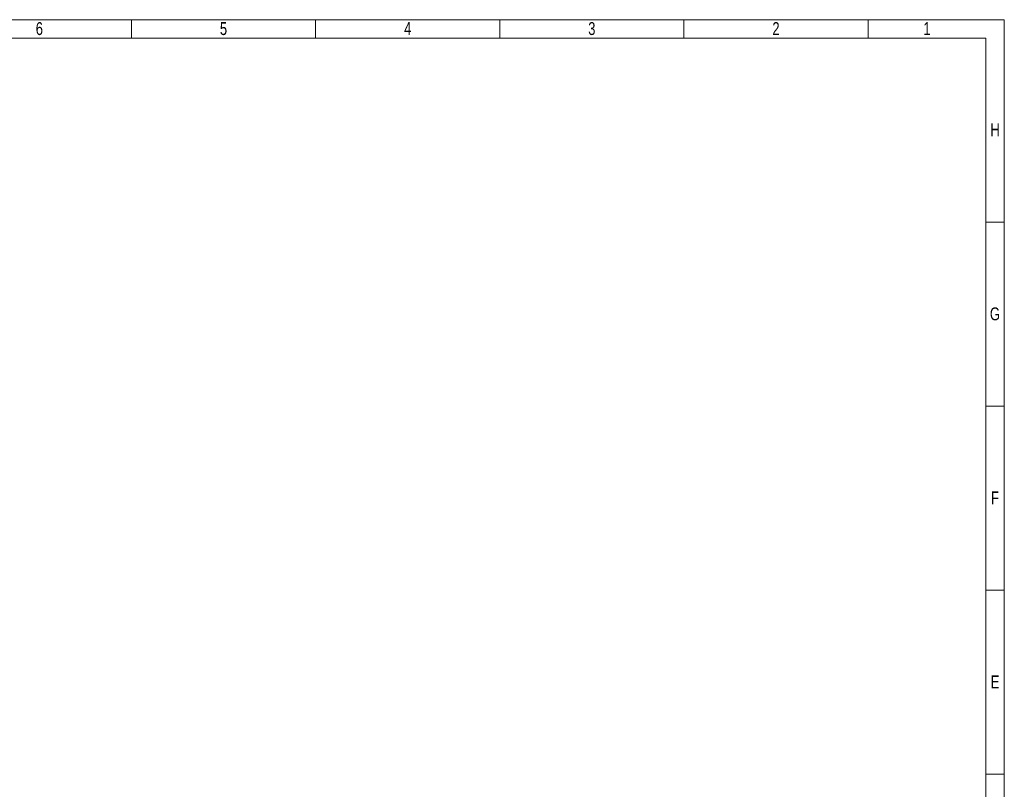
# Model space of a CAD drawing. Header units: millimetres. Extents: x 0 to 22870, y 0 to 16336.
# Tile 14 of 14: x 12219 to 22870, y 8005 to 16336. Entities that reach past the tile are written whole.
import ezdxf

# ---------------------------------------------------------------- set-up
doc = ezdxf.new("R2010")
doc.units = ezdxf.units.MM
doc.header["$LTSCALE"] = 0.25
doc.styles.add('SLDTEXTSTYLE3', font='TXT', dxfattribs={"width": 0.75})

# ---------------------------------------------------------------- blocks, each defined once
blk = doc.blocks.new('cajetin')
at = {"color": 7, "linetype": 'Continuous', "lineweight": 18}
for p, q in [((0, 615), (861, 615)), ((505.5, 607.5), (505.5, 615)), ((580.5, 607.5), (580.5, 615)), ((655.5, 607.5), (655.5, 615)), ((730.5, 607.5), (730.5, 615)), ((805.5, 607.5), (805.5, 615)), ((861, 615), (861, 0)), ((7.5, 607.5), (853.5, 607.5)), ((853.5, 607.5), (853.5, 7.5)), ((853.5, 532.5), (861, 532.5)), ((853.5, 457.5), (861, 457.5)), ((853.5, 382.5), (861, 382.5)), ((853.5, 307.5), (861, 307.5)), ((853.5, 307.5), (853.5, 307.5))]:
    blk.add_line(p, q, dxfattribs=at)
at = {"color": 7, "linetype": 'Continuous', "lineweight": 0, "char_height": 5.25, "attachment_point": 2, "style": 'SLDTEXTSTYLE3'}
for s, insert in [('6', (468.01, 613.99)), ('5', (543.01, 613.99)), ('4', (618.01, 613.99)), ('3', (693.01, 613.99)), ('2', (768.01, 613.99)), ('1', (829.51, 613.99)), ('H', (857.25, 572.74)), ('G', (857.18, 497.74)), ('F', (857.21, 422.74)), ('E', (857.24, 347.74))]:
    blk.add_mtext(s, dxfattribs=dict(at, insert=insert))

msp = doc.modelspace()

# ---------------------------------------------------------------- block references
at = {"xscale": 26.5625, "yscale": 26.5625, "zscale": 26.5625}
msp.add_blockref('cajetin', (0, 0), dxfattribs=at)

doc.saveas('drawing.dxf')
